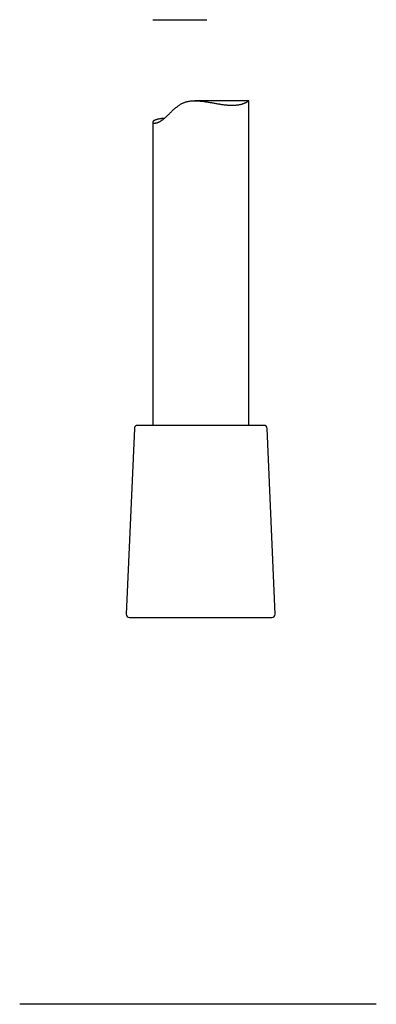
# Model space of a CAD drawing. Header units: millimetres. Extents: x 8 to 676, y 12 to 869.
# Tile 54 of 77: x 376 to 431, y 439 to 592. Entities that reach past the tile are written whole.
import ezdxf

# ---------------------------------------------------------------- set-up
doc = ezdxf.new("R2010")
doc.units = ezdxf.units.MM

msp = doc.modelspace()

# ---------------------------------------------------------------- linework, layer by layer
at = {"color": 7, "linetype": 'Continuous', "lineweight": 30}
for p, q in [((396.34, 592.42), (404.77, 592.42)), ((411.33, 579.77), (402.91, 579.77)), ((411.34, 529.1), (411.34, 579.77)), ((396.34, 576.43), (396.34, 529.1)), ((413.71, 529.1), (393.97, 529.1)), ((393.47, 528.62), (392.21, 499.62)), ((415.46, 499.62), (414.21, 528.62)), ((392.71, 499.1), (411.14, 499.1)), ((411.14, 499.1), (414.96, 499.1))]:
    msp.add_line(p, q, dxfattribs=at)
for centre, start, end in [((393.97, 528.6), 90, 177.5187), ((413.71, 528.6), 2.4813, 90), ((392.71, 499.6), 177.5187, 270), ((414.96, 499.6), 270, 2.4813)]:
    msp.add_arc(centre, 0.5, start, end, dxfattribs=at)
for points, knots in [([(398.15, 577.01), (398.12, 577.01), (398.03, 577.01), (397.88, 577), (397.7, 576.98), (397.54, 576.95), (397.38, 576.93), (397.23, 576.9), (397.09, 576.87), (396.96, 576.83), (396.84, 576.8), (396.74, 576.76), (396.64, 576.72), (396.56, 576.68), (396.5, 576.64), (396.44, 576.6), (396.39, 576.55), (396.36, 576.51), (396.34, 576.47), (396.33, 576.43), (396.34, 576.39), (396.36, 576.36), (396.39, 576.33), (396.43, 576.31), (396.48, 576.29), (396.53, 576.28), (396.6, 576.28), (396.67, 576.28), (396.76, 576.29), (396.86, 576.3), (396.97, 576.33), (397.07, 576.36), (397.16, 576.4), (397.27, 576.44), (397.37, 576.49), (397.48, 576.55), (397.6, 576.62), (397.71, 576.69), (397.83, 576.77), (397.96, 576.86), (398.08, 576.96), (398.21, 577.07), (398.36, 577.2), (398.52, 577.35), (398.7, 577.52), (398.88, 577.69), (399.06, 577.88), (399.25, 578.06), (399.44, 578.25), (399.64, 578.43), (399.85, 578.61), (400.07, 578.79), (400.28, 578.95), (400.49, 579.09), (400.69, 579.22), (400.88, 579.33), (401.06, 579.41), (401.23, 579.49), (401.41, 579.55), (401.59, 579.61), (401.77, 579.65), (401.95, 579.69), (402.13, 579.72), (402.34, 579.75), (402.58, 579.76), (402.84, 579.77), (403.1, 579.77), (403.37, 579.76), (403.63, 579.74), (403.9, 579.71), (404.16, 579.68), (404.43, 579.64), (404.7, 579.6), (404.97, 579.56), (405.24, 579.52), (405.51, 579.47), (405.77, 579.42), (406.04, 579.37), (406.31, 579.33), (406.57, 579.29), (406.83, 579.24), (407.09, 579.21), (407.35, 579.17), (407.62, 579.14), (407.89, 579.11), (408.14, 579.09), (408.4, 579.08), (408.65, 579.07), (408.89, 579.07), (409.13, 579.08), (409.34, 579.1), (409.54, 579.12), (409.72, 579.14), (409.88, 579.17), (410.05, 579.2), (410.2, 579.24), (410.35, 579.28), (410.48, 579.32), (410.61, 579.37), (410.73, 579.42), (410.84, 579.46), (410.94, 579.51), (411.03, 579.56), (411.11, 579.61), (411.18, 579.66), (411.23, 579.7), (411.28, 579.73), (411.31, 579.75), (411.32, 579.76), (411.33, 579.77), (411.33, 579.77), (411.33, 579.77)], [0, 0, 0, 0, 0.003796, 0.013896, 0.024005, 0.034114, 0.044214, 0.0546, 0.064995, 0.075389, 0.085775, 0.096036, 0.106305, 0.116575, 0.126836, 0.137374, 0.147921, 0.158468, 0.169006, 0.179627, 0.190258, 0.200889, 0.211509, 0.220294, 0.229089, 0.237887, 0.24668, 0.255463, 0.26516, 0.274864, 0.28456, 0.292026, 0.299499, 0.306972, 0.314437, 0.32172, 0.32901, 0.3363, 0.343583, 0.351114, 0.358652, 0.366192, 0.373725, 0.383843, 0.39397, 0.404106, 0.414243, 0.424369, 0.434693, 0.445026, 0.455358, 0.465683, 0.475999, 0.484564, 0.493133, 0.501695, 0.5083, 0.514912, 0.521524, 0.528126, 0.534566, 0.541014, 0.547463, 0.553905, 0.562786, 0.571676, 0.580559, 0.589483, 0.598416, 0.607351, 0.616278, 0.625441, 0.634611, 0.643782, 0.652946, 0.662371, 0.671803, 0.681234, 0.690659, 0.700299, 0.709946, 0.719593, 0.729232, 0.739716, 0.750212, 0.760706, 0.77119, 0.782057, 0.792936, 0.803816, 0.814683, 0.824082, 0.833488, 0.842895, 0.852294, 0.861938, 0.87159, 0.881242, 0.890886, 0.900857, 0.910836, 0.920815, 0.930786, 0.941013, 0.951249, 0.961484, 0.971709, 0.980293, 0.988881, 0.997464, 1, 1, 1, 1]), ([(403.41, 438.72), (403.19, 438.72), (402.77, 438.72), (402.13, 438.72), (401.49, 438.72), (400.85, 438.72), (400.29, 438.72), (399.8, 438.72), (399.39, 438.72), (398.98, 438.72), (398.56, 438.72), (398.13, 438.72), (397.63, 438.72), (397.05, 438.72), (396.41, 438.72), (395.77, 438.72), (395.26, 438.72), (394.88, 438.72), (394.63, 438.72), (394.39, 438.72), (394.14, 438.72), (393.89, 438.72), (393.65, 438.72), (393.4, 438.72), (393.04, 438.72), (392.57, 438.72), (391.99, 438.72), (391.42, 438.72), (390.86, 438.72), (390.36, 438.72), (389.94, 438.72), (389.58, 438.72), (389.22, 438.72), (388.87, 438.72), (388.52, 438.72), (388.1, 438.72), (387.63, 438.72), (387.11, 438.72), (386.59, 438.72), (386.08, 438.72), (385.59, 438.72), (385.1, 438.72), (384.63, 438.72), (384.17, 438.72), (383.71, 438.72), (383.27, 438.72), (382.83, 438.72), (382.4, 438.72), (381.98, 438.72), (381.62, 438.72), (381.32, 438.72), (381.07, 438.72), (380.82, 438.72), (380.57, 438.72), (380.33, 438.72), (380.06, 438.72), (379.76, 438.72), (379.43, 438.72), (379.12, 438.72), (378.82, 438.72), (378.55, 438.72), (378.32, 438.72), (378.13, 438.72), (377.97, 438.72), (377.85, 438.72), (377.77, 438.72), (377.68, 438.72), (377.6, 438.72), (377.47, 438.72), (377.31, 438.72), (377.12, 438.72), (376.94, 438.72), (376.77, 438.72), (376.61, 438.72), (376.47, 438.72), (376.36, 438.72), (376.25, 438.72), (376.16, 438.72), (376.07, 438.72), (375.99, 438.72), (375.91, 438.72), (375.82, 438.72), (375.74, 438.72), (375.68, 438.72), (375.63, 438.72), (375.59, 438.72), (375.57, 438.72), (375.56, 438.72), (375.56, 438.72)], [0, 0, 0, 0, 0.0146379, 0.0292531, 0.0438534, 0.0584464, 0.07304, 0.0825994, 0.0921644, 0.1017373, 0.1113203, 0.1211784, 0.1313374, 0.1465549, 0.1617549, 0.1769462, 0.1921374, 0.1981075, 0.2040794, 0.2100536, 0.2160309, 0.2220116, 0.2279962, 0.2339854, 0.2399796, 0.2544188, 0.2688329, 0.2832294, 0.2976157, 0.3119991, 0.3214189, 0.3308428, 0.3402728, 0.349711, 0.3591595, 0.3686203, 0.3833684, 0.3980899, 0.4127925, 0.4274842, 0.4421729, 0.4566039, 0.4710471, 0.4855099, 0.4999998, 0.514748, 0.5294694, 0.5441721, 0.5588638, 0.5735524, 0.5831722, 0.5927964, 0.602427, 0.6120664, 0.6217166, 0.63138, 0.6458192, 0.6602333, 0.6746298, 0.6890161, 0.7033995, 0.7139499, 0.7245057, 0.7350699, 0.7400538, 0.7450406, 0.7500305, 0.7550238, 0.7600208, 0.772956, 0.7858717, 0.798773, 0.8116654, 0.8245541, 0.8374445, 0.8475774, 0.8577172, 0.8678665, 0.8780279, 0.8879315, 0.8975128, 0.9121599, 0.9267919, 0.9414168, 0.9560423, 0.9706762, 0.9853261, 1, 1, 1, 1]), ([(431.25, 438.72), (431.25, 438.72), (431.25, 438.72), (431.22, 438.72), (431.19, 438.72), (431.14, 438.72), (431.08, 438.72), (431.02, 438.72), (430.96, 438.72), (430.9, 438.72), (430.83, 438.72), (430.75, 438.72), (430.65, 438.72), (430.52, 438.72), (430.36, 438.72), (430.18, 438.72), (430.03, 438.72), (429.91, 438.72), (429.83, 438.72), (429.75, 438.72), (429.66, 438.72), (429.58, 438.72), (429.48, 438.72), (429.39, 438.72), (429.25, 438.72), (429.06, 438.72), (428.81, 438.72), (428.54, 438.72), (428.27, 438.72), (428.01, 438.72), (427.78, 438.72), (427.58, 438.72), (427.37, 438.72), (427.16, 438.72), (426.94, 438.72), (426.67, 438.72), (426.36, 438.72), (425.98, 438.72), (425.6, 438.72), (425.21, 438.72), (424.8, 438.72), (424.39, 438.72), (423.97, 438.72), (423.54, 438.72), (423.09, 438.72), (422.64, 438.72), (422.17, 438.72), (421.68, 438.72), (421.2, 438.72), (420.75, 438.72), (420.36, 438.72), (420.03, 438.72), (419.69, 438.72), (419.34, 438.72), (419, 438.72), (418.59, 438.72), (418.11, 438.72), (417.57, 438.72), (417.03, 438.72), (416.48, 438.72), (415.97, 438.72), (415.5, 438.72), (415.08, 438.72), (414.74, 438.72), (414.46, 438.72), (414.26, 438.72), (414.06, 438.72), (413.86, 438.72), (413.55, 438.72), (413.13, 438.72), (412.6, 438.72), (412.06, 438.72), (411.53, 438.72), (410.98, 438.72), (410.48, 438.72), (410.01, 438.72), (409.58, 438.72), (409.14, 438.72), (408.71, 438.72), (408.29, 438.72), (407.8, 438.72), (407.24, 438.72), (406.6, 438.72), (405.97, 438.72), (405.33, 438.72), (404.69, 438.72), (404.05, 438.72), (403.62, 438.72), (403.41, 438.72)], [0, 0, 0, 0, 0.0146366, 0.0292508, 0.0438506, 0.0584434, 0.0730371, 0.0825969, 0.0921624, 0.101736, 0.1113198, 0.1211784, 0.1313375, 0.1465549, 0.1617549, 0.1769462, 0.1921375, 0.1981075, 0.2040794, 0.2100537, 0.2160309, 0.2220116, 0.2279962, 0.2339854, 0.2399796, 0.2544188, 0.2688329, 0.2832294, 0.2976157, 0.3119991, 0.3214189, 0.3308428, 0.3402728, 0.349711, 0.3591595, 0.3686203, 0.3833684, 0.3980899, 0.4127925, 0.4274842, 0.4421729, 0.4566039, 0.4710471, 0.4855099, 0.4999998, 0.514748, 0.5294694, 0.5441721, 0.5588638, 0.5735524, 0.5831722, 0.5927964, 0.602427, 0.6120663, 0.6217166, 0.63138, 0.6458192, 0.6602333, 0.6746298, 0.6890161, 0.7033995, 0.7139499, 0.7245057, 0.7350698, 0.7400538, 0.7450406, 0.7500305, 0.7550238, 0.7600208, 0.772956, 0.7858716, 0.798773, 0.8116654, 0.8245541, 0.8374445, 0.8475774, 0.8577172, 0.8678665, 0.8780278, 0.887932, 0.8975141, 0.9121621, 0.9267948, 0.9414199, 0.9560451, 0.9706784, 0.9853275, 1, 1, 1, 1])]:
    msp.add_open_spline(points, degree=3, knots=knots, dxfattribs=at)

doc.saveas('drawing.dxf')
